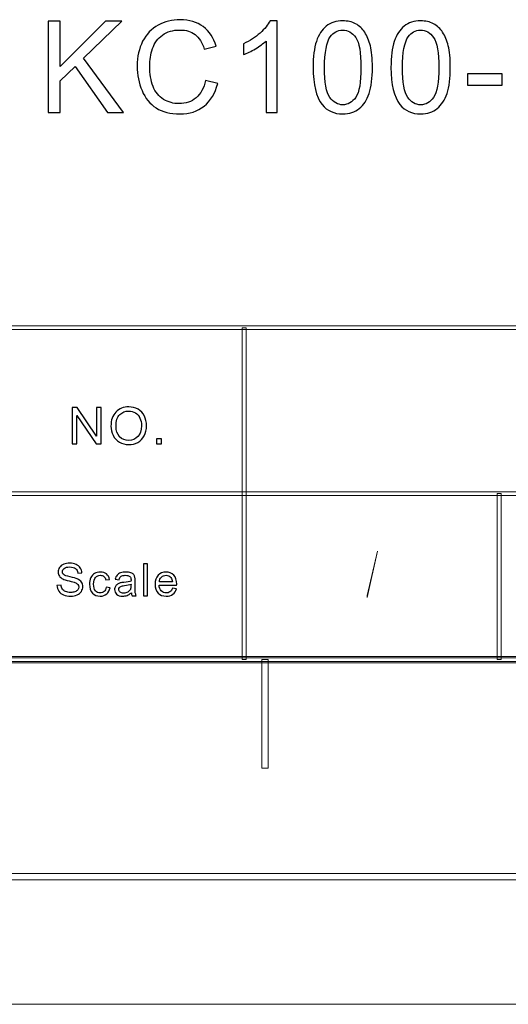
# Model space of a CAD drawing. Header units: millimetres. Extents: x -420 to 420, y -297 to 297.
# Tile 132 of 203: x 276 to 314, y -297 to -220. Entities that reach past the tile are written whole.
import ezdxf

# ---------------------------------------------------------------- set-up
doc = ezdxf.new("R2010")
doc.units = ezdxf.units.MM
doc.header["$MEASUREMENT"] = 0
doc.layers.add('layer 1', color=7, linetype='Continuous')

msp = doc.modelspace()

# ---------------------------------------------------------------- linework, layer by layer
at = {"layer": 'layer 1', "color": 3}
for points, knots in [([(277.8224, -227.4473), (277.8224, -227.4473), (277.8224, -220.2986), (277.8224, -220.2986), (277.8224, -220.2986), (277.8224, -220.2986), (278.7709, -220.2986), (278.7709, -220.2986), (278.7709, -220.2986), (278.7709, -220.2986), (278.7709, -223.843), (278.7709, -223.843), (278.7709, -223.843), (278.7709, -223.843), (282.322, -220.2986), (282.322, -220.2986), (282.322, -220.2986), (282.322, -220.2986), (283.6033, -220.2986), (283.6033, -220.2986), (283.6033, -220.2986), (283.6033, -220.2986), (280.6047, -223.1974), (280.6047, -223.1974), (280.6047, -223.1974), (280.6047, -223.1974), (283.7331, -227.4473), (283.7331, -227.4473), (283.7331, -227.4473), (283.7331, -227.4473), (282.4851, -227.4473), (282.4851, -227.4473), (282.4851, -227.4473), (282.4851, -227.4473), (279.9408, -223.8397), (279.9408, -223.8397), (279.9408, -223.8397), (279.9408, -223.8397), (278.7709, -224.9712), (278.7709, -224.9712), (278.7709, -224.9712), (278.7709, -224.9712), (278.7709, -227.4473), (278.7709, -227.4473), (278.7709, -227.4473), (278.7709, -227.4473), (277.8224, -227.4473), (277.8224, -227.4473)], [0, 0, 0, 0, 0.0769231, 0.0769231, 0.0769231, 0.0769231, 0.1538462, 0.1538462, 0.1538462, 0.1538462, 0.2307692, 0.2307692, 0.2307692, 0.2307692, 0.3076923, 0.3076923, 0.3076923, 0.3076923, 0.3846154, 0.3846154, 0.3846154, 0.3846154, 0.4615385, 0.4615385, 0.4615385, 0.4615385, 0.5384615, 0.5384615, 0.5384615, 0.5384615, 0.6153846, 0.6153846, 0.6153846, 0.6153846, 0.6923077, 0.6923077, 0.6923077, 0.6923077, 0.7692308, 0.7692308, 0.7692308, 0.7692308, 0.8461538, 0.8461538, 0.8461538, 0.8461538, 1, 1, 1, 1]), ([(290.1686, -224.9396), (290.1686, -224.9396), (291.1171, -225.1792), (291.1171, -225.1792), (291.1171, -225.1792), (290.9191, -225.9563), (290.563, -226.5471), (290.0488, -226.9547), (290.0488, -226.9547), (289.5346, -227.3624), (288.9056, -227.5671), (288.1618, -227.5671), (288.1618, -227.5671), (287.393, -227.5671), (286.7673, -227.4107), (286.2848, -227.0962), (286.2848, -227.0962), (285.8022, -226.7834), (285.4361, -226.3291), (285.1848, -225.735), (285.1848, -225.735), (284.9336, -225.1393), (284.8071, -224.502), (284.8071, -223.8197), (284.8071, -223.8197), (284.8071, -223.0759), (284.9486, -222.4269), (285.2331, -221.8728), (285.2331, -221.8728), (285.5177, -221.3187), (285.922, -220.8977), (286.4462, -220.6098), (286.4462, -220.6098), (286.9704, -220.3219), (287.5478, -220.1788), (288.1768, -220.1788), (288.1768, -220.1788), (288.8923, -220.1788), (289.493, -220.3602), (289.9789, -220.7246), (289.9789, -220.7246), (290.4665, -221.089), (290.806, -221.5999), (290.9973, -222.2588), (290.9973, -222.2588), (290.9973, -222.2588), (290.0688, -222.4785), (290.0688, -222.4785), (290.0688, -222.4785), (289.904, -221.9593), (289.6628, -221.5799), (289.3483, -221.3436), (289.3483, -221.3436), (289.0338, -221.1057), (288.6377, -220.9875), (288.1601, -220.9875), (288.1601, -220.9875), (287.6127, -220.9875), (287.1534, -221.119), (286.7856, -221.3819), (286.7856, -221.3819), (286.4179, -221.6448), (286.1583, -221.9993), (286.0102, -222.4419), (286.0102, -222.4419), (285.8604, -222.8862), (285.7856, -223.3438), (285.7856, -223.8147), (285.7856, -223.8147), (285.7856, -224.4221), (285.8738, -224.9529), (286.0501, -225.4055), (286.0501, -225.4055), (286.2265, -225.8598), (286.5011, -226.1976), (286.8738, -226.4223), (286.8738, -226.4223), (287.2466, -226.6469), (287.6493, -226.7584), (288.0836, -226.7584), (288.0836, -226.7584), (288.6128, -226.7584), (289.0587, -226.6053), (289.4248, -226.3008), (289.4248, -226.3008), (289.7909, -225.9946), (290.0388, -225.542), (290.1686, -224.9396)], [0, 0, 0, 0, 0.0434783, 0.0434783, 0.0434783, 0.0434783, 0.0869565, 0.0869565, 0.0869565, 0.0869565, 0.1304348, 0.1304348, 0.1304348, 0.1304348, 0.173913, 0.173913, 0.173913, 0.173913, 0.2173913, 0.2173913, 0.2173913, 0.2173913, 0.2608696, 0.2608696, 0.2608696, 0.2608696, 0.3043478, 0.3043478, 0.3043478, 0.3043478, 0.3478261, 0.3478261, 0.3478261, 0.3478261, 0.3913043, 0.3913043, 0.3913043, 0.3913043, 0.4347826, 0.4347826, 0.4347826, 0.4347826, 0.4782609, 0.4782609, 0.4782609, 0.4782609, 0.5217391, 0.5217391, 0.5217391, 0.5217391, 0.5652174, 0.5652174, 0.5652174, 0.5652174, 0.6086957, 0.6086957, 0.6086957, 0.6086957, 0.6521739, 0.6521739, 0.6521739, 0.6521739, 0.6956522, 0.6956522, 0.6956522, 0.6956522, 0.7391304, 0.7391304, 0.7391304, 0.7391304, 0.7826087, 0.7826087, 0.7826087, 0.7826087, 0.826087, 0.826087, 0.826087, 0.826087, 0.8695652, 0.8695652, 0.8695652, 0.8695652, 0.9130435, 0.9130435, 0.9130435, 0.9130435, 1, 1, 1, 1]), ([(295.7871, -227.4473), (295.7871, -227.4473), (294.9085, -227.4473), (294.9085, -227.4473), (294.9085, -227.4473), (294.9085, -227.4473), (294.9085, -221.8528), (294.9085, -221.8528), (294.9085, -221.8528), (294.6972, -222.0558), (294.4193, -222.2572), (294.0765, -222.4585), (294.0765, -222.4585), (293.7337, -222.6599), (293.4242, -222.8113), (293.1513, -222.9111), (293.1513, -222.9111), (293.1513, -222.9111), (293.1513, -222.0625), (293.1513, -222.0625), (293.1513, -222.0625), (293.6422, -221.8329), (294.0715, -221.5533), (294.4393, -221.2238), (294.4393, -221.2238), (294.807, -220.896), (295.0683, -220.5782), (295.2214, -220.2687), (295.2214, -220.2687), (295.2214, -220.2687), (295.7871, -220.2687), (295.7871, -220.2687), (295.7871, -220.2687), (295.7871, -220.2687), (295.7871, -227.4473), (295.7871, -227.4473)], [0, 0, 0, 0, 0.1, 0.1, 0.1, 0.1, 0.2, 0.2, 0.2, 0.2, 0.3, 0.3, 0.3, 0.3, 0.4, 0.4, 0.4, 0.4, 0.5, 0.5, 0.5, 0.5, 0.6, 0.6, 0.6, 0.6, 0.7, 0.7, 0.7, 0.7, 0.8, 0.8, 0.8, 0.8, 1, 1, 1, 1]), ([(298.6, -223.9195), (298.6, -223.0759), (298.6866, -222.3936), (298.8596, -221.8778), (298.8596, -221.8778), (299.0343, -221.3603), (299.2923, -220.9626), (299.6351, -220.6847), (299.6351, -220.6847), (299.9762, -220.4068), (300.4072, -220.2687), (300.9264, -220.2687), (300.9264, -220.2687), (301.3091, -220.2687), (301.6452, -220.3452), (301.9364, -220.5), (301.9364, -220.5), (302.226, -220.6547), (302.4656, -220.8777), (302.652, -221.1689), (302.652, -221.1689), (302.8383, -221.4584), (302.9848, -221.8129), (303.0913, -222.2306), (303.0913, -222.2306), (303.1994, -222.6482), (303.2527, -223.2123), (303.2527, -223.9195), (303.2527, -223.9195), (303.2527, -224.7582), (303.1661, -225.4371), (302.9947, -225.953), (302.9947, -225.953), (302.8234, -226.4705), (302.5654, -226.8682), (302.2226, -227.1478), (302.2226, -227.1478), (301.8815, -227.4273), (301.4489, -227.5671), (300.9264, -227.5671), (300.9264, -227.5671), (300.2391, -227.5671), (299.6983, -227.3225), (299.3056, -226.8316), (299.3056, -226.8316), (298.8347, -226.2326), (298.6, -225.2624), (298.6, -223.9195)], [0, 0, 0, 0, 0.0769231, 0.0769231, 0.0769231, 0.0769231, 0.1538462, 0.1538462, 0.1538462, 0.1538462, 0.2307692, 0.2307692, 0.2307692, 0.2307692, 0.3076923, 0.3076923, 0.3076923, 0.3076923, 0.3846154, 0.3846154, 0.3846154, 0.3846154, 0.4615385, 0.4615385, 0.4615385, 0.4615385, 0.5384615, 0.5384615, 0.5384615, 0.5384615, 0.6153846, 0.6153846, 0.6153846, 0.6153846, 0.6923077, 0.6923077, 0.6923077, 0.6923077, 0.7692308, 0.7692308, 0.7692308, 0.7692308, 0.8461538, 0.8461538, 0.8461538, 0.8461538, 1, 1, 1, 1]), ([(304.7077, -223.9195), (304.7077, -223.0759), (304.7943, -222.3936), (304.9673, -221.8778), (304.9673, -221.8778), (305.142, -221.3603), (305.4, -220.9626), (305.7428, -220.6847), (305.7428, -220.6847), (306.0839, -220.4068), (306.5149, -220.2687), (307.0341, -220.2687), (307.0341, -220.2687), (307.4168, -220.2687), (307.7529, -220.3452), (308.0441, -220.5), (308.0441, -220.5), (308.3337, -220.6547), (308.5733, -220.8777), (308.7597, -221.1689), (308.7597, -221.1689), (308.946, -221.4584), (309.0925, -221.8129), (309.199, -222.2306), (309.199, -222.2306), (309.3071, -222.6482), (309.3604, -223.2123), (309.3604, -223.9195), (309.3604, -223.9195), (309.3604, -224.7582), (309.2738, -225.4371), (309.1024, -225.953), (309.1024, -225.953), (308.9311, -226.4705), (308.6731, -226.8682), (308.3303, -227.1478), (308.3303, -227.1478), (307.9892, -227.4273), (307.5566, -227.5671), (307.0341, -227.5671), (307.0341, -227.5671), (306.3468, -227.5671), (305.806, -227.3225), (305.4133, -226.8316), (305.4133, -226.8316), (304.9424, -226.2326), (304.7077, -225.2624), (304.7077, -223.9195)], [0, 0, 0, 0, 0.0769231, 0.0769231, 0.0769231, 0.0769231, 0.1538462, 0.1538462, 0.1538462, 0.1538462, 0.2307692, 0.2307692, 0.2307692, 0.2307692, 0.3076923, 0.3076923, 0.3076923, 0.3076923, 0.3846154, 0.3846154, 0.3846154, 0.3846154, 0.4615385, 0.4615385, 0.4615385, 0.4615385, 0.5384615, 0.5384615, 0.5384615, 0.5384615, 0.6153846, 0.6153846, 0.6153846, 0.6153846, 0.6923077, 0.6923077, 0.6923077, 0.6923077, 0.7692308, 0.7692308, 0.7692308, 0.7692308, 0.8461538, 0.8461538, 0.8461538, 0.8461538, 1, 1, 1, 1]), ([(299.4986, -223.9229), (299.4986, -225.0993), (299.6351, -225.8814), (299.9096, -226.2675), (299.9096, -226.2675), (300.1842, -226.6552), (300.5237, -226.8482), (300.9264, -226.8482), (300.9264, -226.8482), (301.3291, -226.8482), (301.6685, -226.6536), (301.9431, -226.2658), (301.9431, -226.2658), (302.2176, -225.8765), (302.3541, -225.096), (302.3541, -223.9229), (302.3541, -223.9229), (302.3541, -222.7464), (302.2176, -221.9643), (301.9431, -221.5783), (301.9431, -221.5783), (301.6702, -221.1905), (301.3274, -220.9975), (300.9164, -220.9975), (300.9164, -220.9975), (300.5137, -220.9975), (300.1909, -221.1689), (299.9496, -221.51), (299.9496, -221.51), (299.6484, -221.9443), (299.4986, -222.7497), (299.4986, -223.9229)], [0, 0, 0, 0, 0.1111111, 0.1111111, 0.1111111, 0.1111111, 0.2222222, 0.2222222, 0.2222222, 0.2222222, 0.3333333, 0.3333333, 0.3333333, 0.3333333, 0.4444444, 0.4444444, 0.4444444, 0.4444444, 0.5555556, 0.5555556, 0.5555556, 0.5555556, 0.6666667, 0.6666667, 0.6666667, 0.6666667, 0.7777778, 0.7777778, 0.7777778, 0.7777778, 1, 1, 1, 1]), ([(305.6063, -223.9229), (305.6063, -225.0993), (305.7428, -225.8814), (306.0173, -226.2675), (306.0173, -226.2675), (306.2919, -226.6552), (306.6314, -226.8482), (307.0341, -226.8482), (307.0341, -226.8482), (307.4368, -226.8482), (307.7762, -226.6536), (308.0508, -226.2658), (308.0508, -226.2658), (308.3253, -225.8765), (308.4618, -225.096), (308.4618, -223.9229), (308.4618, -223.9229), (308.4618, -222.7464), (308.3253, -221.9643), (308.0508, -221.5783), (308.0508, -221.5783), (307.7779, -221.1905), (307.4351, -220.9975), (307.0241, -220.9975), (307.0241, -220.9975), (306.6214, -220.9975), (306.2986, -221.1689), (306.0573, -221.51), (306.0573, -221.51), (305.7561, -221.9443), (305.6063, -222.7497), (305.6063, -223.9229)], [0, 0, 0, 0, 0.1111111, 0.1111111, 0.1111111, 0.1111111, 0.2222222, 0.2222222, 0.2222222, 0.2222222, 0.3333333, 0.3333333, 0.3333333, 0.3333333, 0.4444444, 0.4444444, 0.4444444, 0.4444444, 0.5555556, 0.5555556, 0.5555556, 0.5555556, 0.6666667, 0.6666667, 0.6666667, 0.6666667, 0.7777778, 0.7777778, 0.7777778, 0.7777778, 1, 1, 1, 1]), ([(310.7056, -225.3007), (310.7056, -225.3007), (310.7056, -224.4221), (310.7056, -224.4221), (310.7056, -224.4221), (310.7056, -224.4221), (313.4213, -224.4221), (313.4213, -224.4221), (313.4213, -224.4221), (313.4213, -224.4221), (313.4213, -225.3007), (313.4213, -225.3007), (313.4213, -225.3007), (313.4213, -225.3007), (310.7056, -225.3007), (310.7056, -225.3007)], [0, 0, 0, 0, 0.2, 0.2, 0.2, 0.2, 0.4, 0.4, 0.4, 0.4, 0.6, 0.6, 0.6, 0.6, 1, 1, 1, 1])]:
    msp.add_open_spline(points, degree=3, knots=knots, dxfattribs=at)
at = {"layer": 'layer 1', "lineweight": 9}
for points, knots in [([(393.1434, -244.168), (393.1434, -244.168), (393.1434, -244.4682), (393.1434, -244.4682), (393.1434, -244.4682), (393.1434, -244.4682), (117.2868, -244.4682), (117.2868, -244.4682), (117.2868, -244.4682), (117.2868, -244.4682), (117.2868, -244.168), (117.2868, -244.168), (117.2868, -244.168), (117.2868, -244.168), (393.1434, -244.168), (393.1434, -244.168)], [0, 0, 0, 0, 0.2, 0.2, 0.2, 0.2, 0.4, 0.4, 0.4, 0.4, 0.6, 0.6, 0.6, 0.6, 1, 1, 1, 1]), ([(293.3453, -270.3329), (293.3453, -270.3329), (293.0454, -270.3329), (293.0454, -270.3329), (293.0454, -270.3329), (293.0454, -270.3329), (293.0454, -244.3181), (293.0454, -244.3181), (293.0454, -244.3181), (293.0454, -244.3181), (293.3453, -244.3181), (293.3453, -244.3181), (293.3453, -244.3181), (293.3453, -244.3181), (293.3453, -270.3329), (293.3453, -270.3329)], [0, 0, 0, 0, 0.2, 0.2, 0.2, 0.2, 0.4, 0.4, 0.4, 0.4, 0.6, 0.6, 0.6, 0.6, 1, 1, 1, 1]), ([(279.695, -253.4334), (279.695, -253.4334), (279.695, -250.5741), (279.695, -250.5741), (279.695, -250.5741), (279.695, -250.5741), (280.0912, -250.5741), (280.0912, -250.5741), (280.0912, -250.5741), (280.0912, -250.5741), (281.6204, -252.8184), (281.6204, -252.8184), (281.6204, -252.8184), (281.6204, -252.8184), (281.6204, -250.5741), (281.6204, -250.5741), (281.6204, -250.5741), (281.6204, -250.5741), (281.9909, -250.5741), (281.9909, -250.5741), (281.9909, -250.5741), (281.9909, -250.5741), (281.9909, -253.4334), (281.9909, -253.4334), (281.9909, -253.4334), (281.9909, -253.4334), (281.5947, -253.4334), (281.5947, -253.4334), (281.5947, -253.4334), (281.5947, -253.4334), (280.0654, -251.1891), (280.0654, -251.1891), (280.0654, -251.1891), (280.0654, -251.1891), (280.0654, -253.4334), (280.0654, -253.4334), (280.0654, -253.4334), (280.0654, -253.4334), (279.695, -253.4334), (279.695, -253.4334)], [0, 0, 0, 0, 0.0909091, 0.0909091, 0.0909091, 0.0909091, 0.1818182, 0.1818182, 0.1818182, 0.1818182, 0.2727273, 0.2727273, 0.2727273, 0.2727273, 0.3636364, 0.3636364, 0.3636364, 0.3636364, 0.4545455, 0.4545455, 0.4545455, 0.4545455, 0.5454545, 0.5454545, 0.5454545, 0.5454545, 0.6363636, 0.6363636, 0.6363636, 0.6363636, 0.7272727, 0.7272727, 0.7272727, 0.7272727, 0.8181818, 0.8181818, 0.8181818, 0.8181818, 1, 1, 1, 1]), ([(282.7471, -252.0417), (282.7471, -251.5678), (282.8773, -251.1964), (283.1372, -250.9281), (283.1372, -250.9281), (283.397, -250.6599), (283.7322, -250.5261), (284.1434, -250.5261), (284.1434, -250.5261), (284.4127, -250.5261), (284.6549, -250.5894), (284.8713, -250.7152), (284.8713, -250.7152), (285.0871, -250.841), (285.2519, -251.0167), (285.3653, -251.2423), (285.3653, -251.2423), (285.4785, -251.4673), (285.5355, -251.7229), (285.5355, -252.0084), (285.5355, -252.0084), (285.5355, -252.2979), (285.4759, -252.5575), (285.3564, -252.7858), (285.3564, -252.7858), (285.2371, -253.0147), (285.0681, -253.1878), (284.8496, -253.3049), (284.8496, -253.3049), (284.6304, -253.4228), (284.3944, -253.4813), (284.1413, -253.4813), (284.1413, -253.4813), (283.8665, -253.4813), (283.6216, -253.4161), (283.4052, -253.2863), (283.4052, -253.2863), (283.1894, -253.1565), (283.0252, -252.9795), (282.9139, -252.7545), (282.9139, -252.7545), (282.8027, -252.5302), (282.7471, -252.2926), (282.7471, -252.0417)], [0, 0, 0, 0, 0.0833333, 0.0833333, 0.0833333, 0.0833333, 0.1666667, 0.1666667, 0.1666667, 0.1666667, 0.25, 0.25, 0.25, 0.25, 0.3333333, 0.3333333, 0.3333333, 0.3333333, 0.4166667, 0.4166667, 0.4166667, 0.4166667, 0.5, 0.5, 0.5, 0.5, 0.5833333, 0.5833333, 0.5833333, 0.5833333, 0.6666667, 0.6666667, 0.6666667, 0.6666667, 0.75, 0.75, 0.75, 0.75, 0.8333333, 0.8333333, 0.8333333, 0.8333333, 1, 1, 1, 1]), ([(283.146, -252.0483), (283.146, -252.3924), (283.2403, -252.6633), (283.4289, -252.861), (283.4289, -252.861), (283.6175, -253.0587), (283.8543, -253.1578), (284.1393, -253.1578), (284.1393, -253.1578), (284.4296, -253.1578), (284.6678, -253.058), (284.8557, -252.8583), (284.8557, -252.8583), (285.043, -252.6587), (285.1367, -252.3751), (285.1367, -252.0077), (285.1367, -252.0077), (285.1367, -251.7754), (285.0966, -251.5724), (285.0166, -251.3994), (285.0166, -251.3994), (284.9365, -251.2263), (284.8191, -251.0919), (284.6651, -250.9967), (284.6651, -250.9967), (284.5104, -250.9015), (284.3374, -250.8536), (284.1454, -250.8536), (284.1454, -250.8536), (283.8726, -250.8536), (283.6379, -250.9454), (283.4411, -251.1292), (283.4411, -251.1292), (283.2444, -251.3129), (283.146, -251.619), (283.146, -252.0483)], [0, 0, 0, 0, 0.1, 0.1, 0.1, 0.1, 0.2, 0.2, 0.2, 0.2, 0.3, 0.3, 0.3, 0.3, 0.4, 0.4, 0.4, 0.4, 0.5, 0.5, 0.5, 0.5, 0.6, 0.6, 0.6, 0.6, 0.7, 0.7, 0.7, 0.7, 0.8, 0.8, 0.8, 0.8, 1, 1, 1, 1]), ([(286.3147, -253.4334), (286.3147, -253.4334), (286.3147, -253.034), (286.3147, -253.034), (286.3147, -253.034), (286.3147, -253.034), (286.7219, -253.034), (286.7219, -253.034), (286.7219, -253.034), (286.7219, -253.034), (286.7219, -253.4334), (286.7219, -253.4334), (286.7219, -253.4334), (286.7219, -253.4334), (286.3147, -253.4334), (286.3147, -253.4334)], [0, 0, 0, 0, 0.2, 0.2, 0.2, 0.2, 0.4, 0.4, 0.4, 0.4, 0.6, 0.6, 0.6, 0.6, 1, 1, 1, 1]), ([(393.1434, -257.1754), (393.1434, -257.1754), (393.1434, -257.4756), (393.1434, -257.4756), (393.1434, -257.4756), (393.1434, -257.4756), (117.2868, -257.4756), (117.2868, -257.4756), (117.2868, -257.4756), (117.2868, -257.4756), (117.2868, -257.1754), (117.2868, -257.1754), (117.2868, -257.1754), (117.2868, -257.1754), (393.1434, -257.1754), (393.1434, -257.1754)], [0, 0, 0, 0, 0.2, 0.2, 0.2, 0.2, 0.4, 0.4, 0.4, 0.4, 0.6, 0.6, 0.6, 0.6, 1, 1, 1, 1]), ([(313.3349, -270.3329), (313.3349, -270.3329), (313.035, -270.3329), (313.035, -270.3329), (313.035, -270.3329), (313.035, -270.3329), (313.035, -257.3255), (313.035, -257.3255), (313.035, -257.3255), (313.035, -257.3255), (313.3349, -257.3255), (313.3349, -257.3255), (313.3349, -257.3255), (313.3349, -257.3255), (313.3349, -270.3329), (313.3349, -270.3329)], [0, 0, 0, 0, 0.2, 0.2, 0.2, 0.2, 0.4, 0.4, 0.4, 0.4, 0.6, 0.6, 0.6, 0.6, 1, 1, 1, 1]), ([(-393.4478, -270.583), (-393.4478, -270.583), (-393.4478, -270.0827), (-393.4478, -270.0827), (-393.4478, -270.0827), (-393.4478, -270.0827), (393.1434, -270.0827), (393.1434, -270.0827), (393.1434, -270.0827), (393.1434, -270.0827), (393.1434, -270.583), (393.1434, -270.583), (393.1434, -270.583), (393.1434, -270.583), (-393.4478, -270.583), (-393.4478, -270.583)], [0, 0, 0, 0, 0.2, 0.2, 0.2, 0.2, 0.4, 0.4, 0.4, 0.4, 0.6, 0.6, 0.6, 0.6, 1, 1, 1, 1]), ([(393.2933, -270.1828), (393.2933, -270.1828), (393.2933, -270.483), (393.2933, -270.483), (393.2933, -270.483), (393.2933, -270.483), (117.1368, -270.483), (117.1368, -270.483), (117.1368, -270.483), (117.1368, -270.483), (117.1368, -270.1828), (117.1368, -270.1828), (117.1368, -270.1828), (117.1368, -270.1828), (393.2933, -270.1828), (393.2933, -270.1828)], [0, 0, 0, 0, 0.2, 0.2, 0.2, 0.2, 0.4, 0.4, 0.4, 0.4, 0.6, 0.6, 0.6, 0.6, 1, 1, 1, 1]), ([(295.0695, -278.8377), (295.0695, -278.8377), (294.5696, -278.8377), (294.5696, -278.8377), (294.5696, -278.8377), (294.5696, -278.8377), (294.5696, -270.3329), (294.5696, -270.3329), (294.5696, -270.3329), (294.5696, -270.3329), (295.0695, -270.3329), (295.0695, -270.3329), (295.0695, -270.3329), (295.0695, -270.3329), (295.0695, -278.8377), (295.0695, -278.8377)], [0, 0, 0, 0, 0.2, 0.2, 0.2, 0.2, 0.4, 0.4, 0.4, 0.4, 0.6, 0.6, 0.6, 0.6, 1, 1, 1, 1]), ([(-410.439, -287.5927), (-410.439, -287.5927), (-410.439, -287.0923), (-410.439, -287.0923), (-410.439, -287.0923), (-410.439, -287.0923), (410.1346, -287.0923), (410.1346, -287.0923), (410.1346, -287.0923), (410.1346, -287.0923), (410.1346, -287.5927), (410.1346, -287.5927), (410.1346, -287.5927), (410.1346, -287.5927), (-410.439, -287.5927), (-410.439, -287.5927)], [0, 0, 0, 0, 0.2, 0.2, 0.2, 0.2, 0.4, 0.4, 0.4, 0.4, 0.6, 0.6, 0.6, 0.6, 1, 1, 1, 1])]:
    msp.add_open_spline(points, degree=3, knots=knots, dxfattribs=at)
at = {"layer": 'layer 1'}
for points, knots in [([(279.695, -253.4334), (279.695, -253.4334), (279.695, -250.5741), (279.695, -250.5741), (279.695, -250.5741), (279.695, -250.5741), (280.0912, -250.5741), (280.0912, -250.5741), (280.0912, -250.5741), (280.0912, -250.5741), (281.6204, -252.8184), (281.6204, -252.8184), (281.6204, -252.8184), (281.6204, -252.8184), (281.6204, -250.5741), (281.6204, -250.5741), (281.6204, -250.5741), (281.6204, -250.5741), (281.9909, -250.5741), (281.9909, -250.5741), (281.9909, -250.5741), (281.9909, -250.5741), (281.9909, -253.4334), (281.9909, -253.4334), (281.9909, -253.4334), (281.9909, -253.4334), (281.5947, -253.4334), (281.5947, -253.4334), (281.5947, -253.4334), (281.5947, -253.4334), (280.0654, -251.1891), (280.0654, -251.1891), (280.0654, -251.1891), (280.0654, -251.1891), (280.0654, -253.4334), (280.0654, -253.4334), (280.0654, -253.4334), (280.0654, -253.4334), (279.695, -253.4334), (279.695, -253.4334)], [0, 0, 0, 0, 0.0909091, 0.0909091, 0.0909091, 0.0909091, 0.1818182, 0.1818182, 0.1818182, 0.1818182, 0.2727273, 0.2727273, 0.2727273, 0.2727273, 0.3636364, 0.3636364, 0.3636364, 0.3636364, 0.4545455, 0.4545455, 0.4545455, 0.4545455, 0.5454545, 0.5454545, 0.5454545, 0.5454545, 0.6363636, 0.6363636, 0.6363636, 0.6363636, 0.7272727, 0.7272727, 0.7272727, 0.7272727, 0.8181818, 0.8181818, 0.8181818, 0.8181818, 1, 1, 1, 1]), ([(282.7471, -252.0417), (282.7471, -251.5678), (282.8773, -251.1964), (283.1372, -250.9281), (283.1372, -250.9281), (283.397, -250.6599), (283.7322, -250.5261), (284.1434, -250.5261), (284.1434, -250.5261), (284.4127, -250.5261), (284.6549, -250.5894), (284.8713, -250.7152), (284.8713, -250.7152), (285.0871, -250.841), (285.2519, -251.0167), (285.3653, -251.2423), (285.3653, -251.2423), (285.4785, -251.4673), (285.5355, -251.7229), (285.5355, -252.0084), (285.5355, -252.0084), (285.5355, -252.2979), (285.4759, -252.5575), (285.3564, -252.7858), (285.3564, -252.7858), (285.2371, -253.0147), (285.0681, -253.1878), (284.8496, -253.3049), (284.8496, -253.3049), (284.6304, -253.4228), (284.3944, -253.4813), (284.1413, -253.4813), (284.1413, -253.4813), (283.8665, -253.4813), (283.6216, -253.4161), (283.4052, -253.2863), (283.4052, -253.2863), (283.1894, -253.1565), (283.0252, -252.9795), (282.9139, -252.7545), (282.9139, -252.7545), (282.8027, -252.5302), (282.7471, -252.2926), (282.7471, -252.0417)], [0, 0, 0, 0, 0.0833333, 0.0833333, 0.0833333, 0.0833333, 0.1666667, 0.1666667, 0.1666667, 0.1666667, 0.25, 0.25, 0.25, 0.25, 0.3333333, 0.3333333, 0.3333333, 0.3333333, 0.4166667, 0.4166667, 0.4166667, 0.4166667, 0.5, 0.5, 0.5, 0.5, 0.5833333, 0.5833333, 0.5833333, 0.5833333, 0.6666667, 0.6666667, 0.6666667, 0.6666667, 0.75, 0.75, 0.75, 0.75, 0.8333333, 0.8333333, 0.8333333, 0.8333333, 1, 1, 1, 1]), ([(283.146, -252.0483), (283.146, -252.3924), (283.2403, -252.6633), (283.4289, -252.861), (283.4289, -252.861), (283.6175, -253.0587), (283.8543, -253.1578), (284.1393, -253.1578), (284.1393, -253.1578), (284.4296, -253.1578), (284.6678, -253.058), (284.8557, -252.8583), (284.8557, -252.8583), (285.043, -252.6587), (285.1367, -252.3751), (285.1367, -252.0077), (285.1367, -252.0077), (285.1367, -251.7754), (285.0966, -251.5724), (285.0166, -251.3994), (285.0166, -251.3994), (284.9365, -251.2263), (284.8191, -251.0919), (284.6651, -250.9967), (284.6651, -250.9967), (284.5104, -250.9015), (284.3374, -250.8536), (284.1454, -250.8536), (284.1454, -250.8536), (283.8726, -250.8536), (283.6379, -250.9454), (283.4411, -251.1292), (283.4411, -251.1292), (283.2444, -251.3129), (283.146, -251.619), (283.146, -252.0483)], [0, 0, 0, 0, 0.1, 0.1, 0.1, 0.1, 0.2, 0.2, 0.2, 0.2, 0.3, 0.3, 0.3, 0.3, 0.4, 0.4, 0.4, 0.4, 0.5, 0.5, 0.5, 0.5, 0.6, 0.6, 0.6, 0.6, 0.7, 0.7, 0.7, 0.7, 0.8, 0.8, 0.8, 0.8, 1, 1, 1, 1]), ([(286.3147, -253.4334), (286.3147, -253.4334), (286.3147, -253.034), (286.3147, -253.034), (286.3147, -253.034), (286.3147, -253.034), (286.7219, -253.034), (286.7219, -253.034), (286.7219, -253.034), (286.7219, -253.034), (286.7219, -253.4334), (286.7219, -253.4334), (286.7219, -253.4334), (286.7219, -253.4334), (286.3147, -253.4334), (286.3147, -253.4334)], [0, 0, 0, 0, 0.2, 0.2, 0.2, 0.2, 0.4, 0.4, 0.4, 0.4, 0.6, 0.6, 0.6, 0.6, 1, 1, 1, 1])]:
    msp.add_open_spline(points, degree=3, knots=knots, dxfattribs=at)
at = {"layer": 'layer 1', "color": 5, "lineweight": 0}
msp.add_open_spline([(302.8448, -265.4568), (302.8448, -265.4568), (302.8448, -265.2989), (302.8448, -265.2989), (302.8448, -265.2989), (302.8448, -265.2989), (303.6497, -261.8247), (303.6497, -261.8247), (303.6497, -261.8247), (303.6497, -261.8247), (303.6497, -261.8247), (303.6497, -261.8247), (303.6497, -261.8247), (303.6497, -261.8247), (302.8448, -265.4568), (302.8448, -265.4568)], degree=3, knots=[0, 0, 0, 0, 0.2, 0.2, 0.2, 0.2, 0.4, 0.4, 0.4, 0.4, 0.6, 0.6, 0.6, 0.6, 1, 1, 1, 1], dxfattribs=at)
at = {"layer": 'layer 1', "color": 250}
for points, knots in [([(278.5137, -264.5183), (278.5137, -264.5183), (278.8307, -264.4904), (278.8307, -264.4904), (278.8307, -264.4904), (278.8456, -264.6162), (278.8807, -264.7192), (278.9358, -264.8002), (278.9358, -264.8002), (278.9911, -264.8806), (279.0765, -264.9458), (279.1923, -264.9959), (279.1923, -264.9959), (279.3081, -265.0454), (279.4387, -265.0704), (279.5835, -265.0704), (279.5835, -265.0704), (279.7124, -265.0704), (279.8257, -265.0518), (279.9243, -265.0139), (279.9243, -265.0139), (280.0229, -264.9761), (280.0959, -264.9242), (280.144, -264.8584), (280.144, -264.8584), (280.192, -264.7926), (280.2163, -264.721), (280.2163, -264.6441), (280.2163, -264.6441), (280.2163, -264.5661), (280.1932, -264.4979), (280.1469, -264.4391), (280.1469, -264.4391), (280.1005, -264.3809), (280.024, -264.3319), (279.9172, -264.2918), (279.9172, -264.2918), (279.8489, -264.2661), (279.6975, -264.2254), (279.463, -264.17), (279.463, -264.17), (279.2285, -264.1147), (279.0647, -264.0629), (278.9709, -264.014), (278.9709, -264.014), (278.8492, -263.9511), (278.759, -263.873), (278.6995, -263.7804), (278.6995, -263.7804), (278.6396, -263.6878), (278.6099, -263.5836), (278.6099, -263.4689), (278.6099, -263.4689), (278.6099, -263.3419), (278.6467, -263.2237), (278.7197, -263.1142), (278.7197, -263.1142), (278.7928, -263.0041), (278.899, -262.9208), (279.0397, -262.8638), (279.0397, -262.8638), (279.1799, -262.8067), (279.3359, -262.7781), (279.5075, -262.7781), (279.5075, -262.7781), (279.6963, -262.7781), (279.8631, -262.8079), (280.0074, -262.8678), (280.0074, -262.8678), (280.1516, -262.9272), (280.2626, -263.0152), (280.3404, -263.1317), (280.3404, -263.1317), (280.4182, -263.2476), (280.4598, -263.3792), (280.4657, -263.5259), (280.4657, -263.5259), (280.4657, -263.5259), (280.1415, -263.5504), (280.1415, -263.5504), (280.1415, -263.5504), (280.1243, -263.3926), (280.0656, -263.2732), (279.9653, -263.1928), (279.9653, -263.1928), (279.8649, -263.1119), (279.7164, -263.0717), (279.5206, -263.0717), (279.5206, -263.0717), (279.3163, -263.0717), (279.1673, -263.1084), (279.0741, -263.1817), (279.0741, -263.1817), (278.981, -263.2551), (278.9341, -263.3436), (278.9341, -263.4473), (278.9341, -263.4473), (278.9341, -263.537), (278.9673, -263.611), (279.0332, -263.6692), (279.0332, -263.6692), (279.0985, -263.7269), (279.2677, -263.7868), (279.5419, -263.8474), (279.5419, -263.8474), (279.8162, -263.9086), (280.0044, -263.9616), (280.1066, -264.007), (280.1066, -264.007), (280.2544, -264.074), (280.3642, -264.1584), (280.4348, -264.2615), (280.4348, -264.2615), (280.5054, -264.364), (280.5405, -264.4822), (280.5405, -264.6162), (280.5405, -264.6162), (280.5405, -264.7495), (280.5019, -264.8741), (280.4241, -264.9918), (280.4241, -264.9918), (280.3464, -265.1094), (280.2353, -265.2009), (280.0899, -265.2661), (280.0899, -265.2661), (279.9445, -265.3313), (279.7812, -265.3639), (279.5989, -265.3639), (279.5989, -265.3639), (279.3686, -265.3639), (279.1757, -265.3307), (279.0201, -265.2649), (279.0201, -265.2649), (278.864, -265.1991), (278.7423, -265.1001), (278.6539, -264.9673), (278.6539, -264.9673), (278.5648, -264.8351), (278.5185, -264.6855), (278.5137, -264.5183)], [0, 0, 0, 0, 0.0277778, 0.0277778, 0.0277778, 0.0277778, 0.0555556, 0.0555556, 0.0555556, 0.0555556, 0.0833333, 0.0833333, 0.0833333, 0.0833333, 0.1111111, 0.1111111, 0.1111111, 0.1111111, 0.1388889, 0.1388889, 0.1388889, 0.1388889, 0.1666667, 0.1666667, 0.1666667, 0.1666667, 0.1944444, 0.1944444, 0.1944444, 0.1944444, 0.2222222, 0.2222222, 0.2222222, 0.2222222, 0.25, 0.25, 0.25, 0.25, 0.2777778, 0.2777778, 0.2777778, 0.2777778, 0.3055556, 0.3055556, 0.3055556, 0.3055556, 0.3333333, 0.3333333, 0.3333333, 0.3333333, 0.3611111, 0.3611111, 0.3611111, 0.3611111, 0.3888889, 0.3888889, 0.3888889, 0.3888889, 0.4166667, 0.4166667, 0.4166667, 0.4166667, 0.4444444, 0.4444444, 0.4444444, 0.4444444, 0.4722222, 0.4722222, 0.4722222, 0.4722222, 0.5, 0.5, 0.5, 0.5, 0.5277778, 0.5277778, 0.5277778, 0.5277778, 0.5555556, 0.5555556, 0.5555556, 0.5555556, 0.5833333, 0.5833333, 0.5833333, 0.5833333, 0.6111111, 0.6111111, 0.6111111, 0.6111111, 0.6388889, 0.6388889, 0.6388889, 0.6388889, 0.6666667, 0.6666667, 0.6666667, 0.6666667, 0.6944444, 0.6944444, 0.6944444, 0.6944444, 0.7222222, 0.7222222, 0.7222222, 0.7222222, 0.75, 0.75, 0.75, 0.75, 0.7777778, 0.7777778, 0.7777778, 0.7777778, 0.8055556, 0.8055556, 0.8055556, 0.8055556, 0.8333333, 0.8333333, 0.8333333, 0.8333333, 0.8611111, 0.8611111, 0.8611111, 0.8611111, 0.8888889, 0.8888889, 0.8888889, 0.8888889, 0.9166667, 0.9166667, 0.9166667, 0.9166667, 0.9444444, 0.9444444, 0.9444444, 0.9444444, 1, 1, 1, 1]), ([(285.3095, -265.322), (285.3095, -265.322), (285.3095, -262.8201), (285.3095, -262.8201), (285.3095, -262.8201), (285.3095, -262.8201), (285.623, -262.8201), (285.623, -262.8201), (285.623, -262.8201), (285.623, -262.8201), (285.623, -265.322), (285.623, -265.322), (285.623, -265.322), (285.623, -265.322), (285.3095, -265.322), (285.3095, -265.322)], [0, 0, 0, 0, 0.2, 0.2, 0.2, 0.2, 0.4, 0.4, 0.4, 0.4, 0.6, 0.6, 0.6, 0.6, 1, 1, 1, 1]), ([(282.3663, -264.6581), (282.3663, -264.6581), (282.6726, -264.7), (282.6726, -264.7), (282.6726, -264.7), (282.6388, -264.9068), (282.5532, -265.0681), (282.4149, -265.1851), (282.4149, -265.1851), (282.2767, -265.3022), (282.1063, -265.3604), (281.905, -265.3604), (281.905, -265.3604), (281.6527, -265.3604), (281.4497, -265.2795), (281.2965, -265.1176), (281.2965, -265.1176), (281.1427, -264.9557), (281.0662, -264.7239), (281.0662, -264.4222), (281.0662, -264.4222), (281.0662, -264.2265), (281.0994, -264.0559), (281.1653, -263.9091), (281.1653, -263.9091), (281.2312, -263.763), (281.3315, -263.6529), (281.4669, -263.5801), (281.4669, -263.5801), (281.6017, -263.5067), (281.7483, -263.47), (281.9074, -263.47), (281.9074, -263.47), (282.1075, -263.47), (282.2719, -263.5195), (282.3989, -263.6191), (282.3989, -263.6191), (282.5265, -263.7187), (282.6085, -263.8602), (282.6441, -264.0431), (282.6441, -264.0431), (282.6441, -264.0431), (282.3413, -264.0885), (282.3413, -264.0885), (282.3413, -264.0885), (282.3123, -263.9668), (282.2612, -263.8754), (282.187, -263.8136), (282.187, -263.8136), (282.1134, -263.7525), (282.0243, -263.7216), (281.9198, -263.7216), (281.9198, -263.7216), (281.7619, -263.7216), (281.6337, -263.7769), (281.5346, -263.8876), (281.5346, -263.8876), (281.436, -263.9988), (281.3868, -264.1735), (281.3868, -264.4135), (281.3868, -264.4135), (281.3868, -264.6569), (281.4342, -264.8334), (281.5292, -264.9435), (281.5292, -264.9435), (281.6248, -265.0535), (281.7489, -265.1088), (281.9015, -265.1088), (281.9015, -265.1088), (282.0249, -265.1088), (282.1277, -265.0722), (282.2095, -264.9982), (282.2095, -264.9982), (282.2921, -264.9248), (282.3443, -264.8112), (282.3663, -264.6581)], [0, 0, 0, 0, 0.05, 0.05, 0.05, 0.05, 0.1, 0.1, 0.1, 0.1, 0.15, 0.15, 0.15, 0.15, 0.2, 0.2, 0.2, 0.2, 0.25, 0.25, 0.25, 0.25, 0.3, 0.3, 0.3, 0.3, 0.35, 0.35, 0.35, 0.35, 0.4, 0.4, 0.4, 0.4, 0.45, 0.45, 0.45, 0.45, 0.5, 0.5, 0.5, 0.5, 0.55, 0.55, 0.55, 0.55, 0.6, 0.6, 0.6, 0.6, 0.65, 0.65, 0.65, 0.65, 0.7, 0.7, 0.7, 0.7, 0.75, 0.75, 0.75, 0.75, 0.8, 0.8, 0.8, 0.8, 0.85, 0.85, 0.85, 0.85, 0.9, 0.9, 0.9, 0.9, 1, 1, 1, 1]), ([(284.3452, -265.0949), (284.2288, -265.1921), (284.1166, -265.2603), (284.0092, -265.3005), (284.0092, -265.3005), (283.9018, -265.3406), (283.7866, -265.3604), (283.663, -265.3604), (283.663, -265.3604), (283.4601, -265.3604), (283.3039, -265.3121), (283.1946, -265.2148), (283.1946, -265.2148), (283.0855, -265.1182), (283.0308, -264.9941), (283.0308, -264.8433), (283.0308, -264.8433), (283.0308, -264.7548), (283.0516, -264.6738), (283.0926, -264.6004), (283.0926, -264.6004), (283.1341, -264.527), (283.1881, -264.4688), (283.2547, -264.4245), (283.2547, -264.4245), (283.3217, -264.3803), (283.3965, -264.3465), (283.4803, -264.3238), (283.4803, -264.3238), (283.5419, -264.3081), (283.6352, -264.2929), (283.7593, -264.2778), (283.7593, -264.2778), (284.0122, -264.2487), (284.1991, -264.2131), (284.3185, -264.1724), (284.3185, -264.1724), (284.3196, -264.1304), (284.3202, -264.1037), (284.3202, -264.0926), (284.3202, -264.0926), (284.3202, -263.968), (284.2906, -263.88), (284.2312, -263.8288), (284.2312, -263.8288), (284.1511, -263.7595), (284.0317, -263.7251), (283.8738, -263.7251), (283.8738, -263.7251), (283.726, -263.7251), (283.6168, -263.7507), (283.5467, -263.8014), (283.5467, -263.8014), (283.4761, -263.8521), (283.4244, -263.9418), (283.3906, -264.071), (283.3906, -264.071), (283.3906, -264.071), (283.0842, -264.0291), (283.0842, -264.0291), (283.0842, -264.0291), (283.1122, -263.9004), (283.1578, -263.7962), (283.2219, -263.717), (283.2219, -263.717), (283.2861, -263.6377), (283.3787, -263.5772), (283.4998, -263.5341), (283.4998, -263.5341), (283.6203, -263.4916), (283.761, -263.47), (283.9201, -263.47), (283.9201, -263.47), (284.078, -263.47), (284.2069, -263.4881), (284.306, -263.5248), (284.306, -263.5248), (284.4045, -263.5615), (284.4776, -263.6069), (284.5239, -263.6622), (284.5239, -263.6622), (284.5702, -263.7175), (284.6028, -263.7874), (284.6218, -263.8719), (284.6218, -263.8719), (284.6319, -263.9243), (284.6372, -264.0186), (284.6372, -264.1543), (284.6372, -264.1543), (284.6372, -264.1543), (284.6372, -264.562), (284.6372, -264.562), (284.6372, -264.562), (284.6372, -264.8468), (284.6438, -265.0267), (284.6568, -265.103), (284.6568, -265.103), (284.6693, -265.1793), (284.6954, -265.2521), (284.7335, -265.322), (284.7335, -265.322), (284.7335, -265.322), (284.4057, -265.322), (284.4057, -265.322), (284.4057, -265.322), (284.3742, -265.2574), (284.3541, -265.1816), (284.3452, -265.0949)], [0, 0, 0, 0, 0.0357143, 0.0357143, 0.0357143, 0.0357143, 0.0714286, 0.0714286, 0.0714286, 0.0714286, 0.1071429, 0.1071429, 0.1071429, 0.1071429, 0.1428571, 0.1428571, 0.1428571, 0.1428571, 0.1785714, 0.1785714, 0.1785714, 0.1785714, 0.2142857, 0.2142857, 0.2142857, 0.2142857, 0.25, 0.25, 0.25, 0.25, 0.2857143, 0.2857143, 0.2857143, 0.2857143, 0.3214286, 0.3214286, 0.3214286, 0.3214286, 0.3571429, 0.3571429, 0.3571429, 0.3571429, 0.3928571, 0.3928571, 0.3928571, 0.3928571, 0.4285714, 0.4285714, 0.4285714, 0.4285714, 0.4642857, 0.4642857, 0.4642857, 0.4642857, 0.5, 0.5, 0.5, 0.5, 0.5357143, 0.5357143, 0.5357143, 0.5357143, 0.5714286, 0.5714286, 0.5714286, 0.5714286, 0.6071429, 0.6071429, 0.6071429, 0.6071429, 0.6428571, 0.6428571, 0.6428571, 0.6428571, 0.6785714, 0.6785714, 0.6785714, 0.6785714, 0.7142857, 0.7142857, 0.7142857, 0.7142857, 0.75, 0.75, 0.75, 0.75, 0.7857143, 0.7857143, 0.7857143, 0.7857143, 0.8214286, 0.8214286, 0.8214286, 0.8214286, 0.8571429, 0.8571429, 0.8571429, 0.8571429, 0.8928571, 0.8928571, 0.8928571, 0.8928571, 0.9285714, 0.9285714, 0.9285714, 0.9285714, 1, 1, 1, 1]), ([(287.5669, -264.735), (287.5669, -264.735), (287.8911, -264.7769), (287.8911, -264.7769), (287.8911, -264.7769), (287.8406, -264.9615), (287.7462, -265.1054), (287.6085, -265.2073), (287.6085, -265.2073), (287.4708, -265.3092), (287.295, -265.3604), (287.0807, -265.3604), (287.0807, -265.3604), (286.8111, -265.3604), (286.5975, -265.2789), (286.4396, -265.1158), (286.4396, -265.1158), (286.2816, -264.9534), (286.2027, -264.7245), (286.2027, -264.4304), (286.2027, -264.4304), (286.2027, -264.1264), (286.2822, -263.8899), (286.4419, -263.7222), (286.4419, -263.7222), (286.6017, -263.5539), (286.8088, -263.47), (287.0634, -263.47), (287.0634, -263.47), (287.3098, -263.47), (287.5111, -263.5521), (287.6672, -263.717), (287.6672, -263.717), (287.8234, -263.8818), (287.9018, -264.1136), (287.9018, -264.4123), (287.9018, -264.4123), (287.9018, -264.4304), (287.9011, -264.4577), (287.8999, -264.4939), (287.8999, -264.4939), (287.8999, -264.4939), (286.5233, -264.4939), (286.5233, -264.4939), (286.5233, -264.4939), (286.5351, -264.6924), (286.5921, -264.845), (286.6954, -264.9504), (286.6954, -264.9504), (286.7981, -265.0559), (286.9269, -265.1088), (287.0807, -265.1088), (287.0807, -265.1088), (287.1952, -265.1088), (287.2932, -265.0791), (287.3739, -265.0197), (287.3739, -265.0197), (287.4553, -264.9603), (287.5194, -264.8654), (287.5669, -264.735)], [0, 0, 0, 0, 0.0625, 0.0625, 0.0625, 0.0625, 0.125, 0.125, 0.125, 0.125, 0.1875, 0.1875, 0.1875, 0.1875, 0.25, 0.25, 0.25, 0.25, 0.3125, 0.3125, 0.3125, 0.3125, 0.375, 0.375, 0.375, 0.375, 0.4375, 0.4375, 0.4375, 0.4375, 0.5, 0.5, 0.5, 0.5, 0.5625, 0.5625, 0.5625, 0.5625, 0.625, 0.625, 0.625, 0.625, 0.6875, 0.6875, 0.6875, 0.6875, 0.75, 0.75, 0.75, 0.75, 0.8125, 0.8125, 0.8125, 0.8125, 0.875, 0.875, 0.875, 0.875, 1, 1, 1, 1]), ([(286.541, -264.2423), (286.541, -264.2423), (287.5705, -264.2423), (287.5705, -264.2423), (287.5705, -264.2423), (287.5568, -264.0897), (287.5171, -263.9755), (287.4523, -263.8992), (287.4523, -263.8992), (287.3531, -263.781), (287.2238, -263.7216), (287.0653, -263.7216), (287.0653, -263.7216), (286.9216, -263.7216), (286.801, -263.7688), (286.7031, -263.8631), (286.7031, -263.8631), (286.6057, -263.9575), (286.5517, -264.0839), (286.541, -264.2423)], [0, 0, 0, 0, 0.1666667, 0.1666667, 0.1666667, 0.1666667, 0.3333333, 0.3333333, 0.3333333, 0.3333333, 0.5, 0.5, 0.5, 0.5, 0.6666667, 0.6666667, 0.6666667, 0.6666667, 1, 1, 1, 1]), ([(284.3202, -264.4135), (284.2063, -264.4589), (284.0353, -264.4973), (283.8074, -264.5288), (283.8074, -264.5288), (283.6779, -264.5468), (283.5865, -264.5672), (283.5331, -264.5899), (283.5331, -264.5899), (283.4796, -264.6127), (283.4387, -264.6459), (283.4096, -264.6889), (283.4096, -264.6889), (283.3805, -264.7326), (283.3657, -264.781), (283.3657, -264.8345), (283.3657, -264.8345), (283.3657, -264.9155), (283.3971, -264.9836), (283.4606, -265.0378), (283.4606, -265.0378), (283.5242, -265.092), (283.6168, -265.1193), (283.7385, -265.1193), (283.7385, -265.1193), (283.859, -265.1193), (283.9664, -265.0937), (284.0608, -265.0419), (284.0608, -265.0419), (284.1546, -264.9906), (284.2241, -264.9202), (284.268, -264.8311), (284.268, -264.8311), (284.3019, -264.7617), (284.3185, -264.6598), (284.3185, -264.5253), (284.3185, -264.5253), (284.3185, -264.5253), (284.3202, -264.4135), (284.3202, -264.4135)], [0, 0, 0, 0, 0.0909091, 0.0909091, 0.0909091, 0.0909091, 0.1818182, 0.1818182, 0.1818182, 0.1818182, 0.2727273, 0.2727273, 0.2727273, 0.2727273, 0.3636364, 0.3636364, 0.3636364, 0.3636364, 0.4545455, 0.4545455, 0.4545455, 0.4545455, 0.5454545, 0.5454545, 0.5454545, 0.5454545, 0.6363636, 0.6363636, 0.6363636, 0.6363636, 0.7272727, 0.7272727, 0.7272727, 0.7272727, 0.8181818, 0.8181818, 0.8181818, 0.8181818, 1, 1, 1, 1])]:
    msp.add_open_spline(points, degree=3, knots=knots, dxfattribs=at)
at = {"layer": 'layer 1', "lineweight": 9}
msp.add_open_spline([(-420.4338, -297.3481), (-420.4338, -297.3481), (420.1294, -297.3481), (420.1294, -297.3481)], degree=3, dxfattribs=at)
msp.add_open_spline([(-420.4338, -297.3481), (-420.4338, -297.3481), (420.1294, -297.3481), (420.1294, -297.3481)], degree=3, dxfattribs=at)
msp.add_open_spline([(-420.4338, -297.3481), (-420.4338, -297.3481), (420.1294, -297.3481), (420.1294, -297.3481)], degree=3, dxfattribs=at)
msp.add_open_spline([(-420.4338, -297.3481), (-420.4338, -297.3481), (420.1294, -297.3481), (420.1294, -297.3481)], degree=3, dxfattribs=at)
msp.add_open_spline([(-420.4338, -297.3481), (-420.4338, -297.3481), (420.1294, -297.3481), (420.1294, -297.3481)], degree=3, dxfattribs=at)
msp.add_open_spline([(-420.4338, -297.3481), (-420.4338, -297.3481), (420.1294, -297.3481), (420.1294, -297.3481)], degree=3, dxfattribs=at)
msp.add_open_spline([(-420.4338, -297.3481), (-420.4338, -297.3481), (420.1294, -297.3481), (420.1294, -297.3481)], degree=3, dxfattribs=at)
msp.add_open_spline([(-420.4338, -297.3481), (-420.4338, -297.3481), (420.1294, -297.3481), (420.1294, -297.3481)], degree=3, dxfattribs=at)
msp.add_open_spline([(-420.4338, -297.3481), (-420.4338, -297.3481), (420.1294, -297.3481), (420.1294, -297.3481)], degree=3, dxfattribs=at)
msp.add_open_spline([(-420.4338, -297.3481), (-420.4338, -297.3481), (420.1294, -297.3481), (420.1294, -297.3481)], degree=3, dxfattribs=at)
msp.add_open_spline([(-420.4338, -297.3481), (-420.4338, -297.3481), (420.1294, -297.3481), (420.1294, -297.3481)], degree=3, dxfattribs=at)
msp.add_open_spline([(-420.4338, -297.3481), (-420.4338, -297.3481), (420.1294, -297.3481), (420.1294, -297.3481)], degree=3, dxfattribs=at)
msp.add_open_spline([(-420.4338, -297.3481), (-420.4338, -297.3481), (420.1294, -297.3481), (420.1294, -297.3481)], degree=3, dxfattribs=at)
msp.add_open_spline([(-420.4338, -297.3481), (-420.4338, -297.3481), (420.1294, -297.3481), (420.1294, -297.3481)], degree=3, dxfattribs=at)
msp.add_open_spline([(-420.4338, -297.3481), (-420.4338, -297.3481), (420.1294, -297.3481), (420.1294, -297.3481)], degree=3, dxfattribs=at)
msp.add_open_spline([(-420.4338, -297.3481), (-420.4338, -297.3481), (420.1294, -297.3481), (420.1294, -297.3481)], degree=3, dxfattribs=at)
msp.add_open_spline([(-420.4338, -297.3481), (-420.4338, -297.3481), (420.1294, -297.3481), (420.1294, -297.3481)], degree=3, dxfattribs=at)
msp.add_open_spline([(-420.4338, -297.3481), (-420.4338, -297.3481), (420.1294, -297.3481), (420.1294, -297.3481)], degree=3, dxfattribs=at)
msp.add_open_spline([(-420.4338, -297.3481), (-420.4338, -297.3481), (420.1294, -297.3481), (420.1294, -297.3481)], degree=3, dxfattribs=at)
msp.add_open_spline([(-420.4338, -297.3481), (-420.4338, -297.3481), (420.1294, -297.3481), (420.1294, -297.3481)], degree=3, dxfattribs=at)
msp.add_open_spline([(-420.4338, -297.3481), (-420.4338, -297.3481), (420.1294, -297.3481), (420.1294, -297.3481)], degree=3, dxfattribs=at)

doc.saveas('drawing.dxf')
